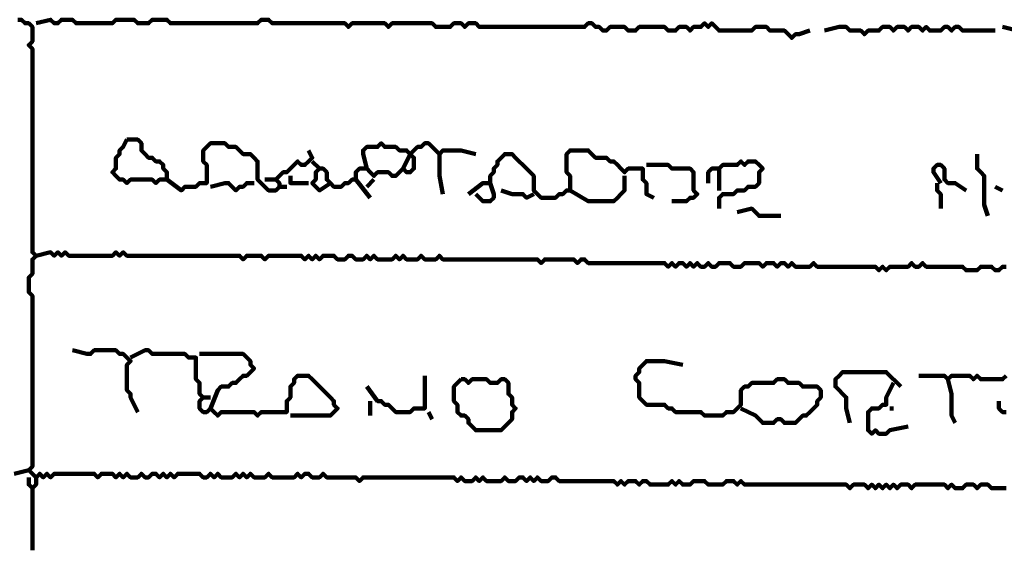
# Model space of a CAD drawing. Header units: metres. Extents: x 1959 to 4131, y 3282 to 4313.
# Tile 236 of 256: x 2405.91 to 2408.42, y 4305.18 to 4306.53. Entities that reach past the tile are written whole.
import ezdxf

# ---------------------------------------------------------------- set-up
doc = ezdxf.new("R2010")
doc.units = ezdxf.units.M
doc.layers.add('P', color=250, linetype='Continuous', lineweight=100)

msp = doc.modelspace()

# ---------------------------------------------------------------- linework, layer by layer
at = {"layer": 'P', "color": 0, "linetype": 'Continuous'}
for points in [[(2408.4199, 4305.3364), (2408.4107, 4305.3364), (2408.4014, 4305.3364), (2408.3922, 4305.3364), (2408.383, 4305.3364), (2408.3737, 4305.3457), (2408.3645, 4305.3457), (2408.3553, 4305.3457), (2408.346, 4305.3364), (2408.3368, 4305.3457), (2408.3276, 4305.3457), (2408.3183, 4305.3457), (2408.3091, 4305.3364), (2408.2999, 4305.3364), (2408.2907, 4305.3364), (2408.2814, 4305.3457), (2408.2722, 4305.3364), (2408.263, 4305.3457), (2408.2537, 4305.3457), (2408.2445, 4305.3457), (2408.2353, 4305.3457), (2408.226, 4305.3457), (2408.2168, 4305.3457), (2408.2076, 4305.3457), (2408.1983, 4305.3457), (2408.1891, 4305.3457), (2408.1799, 4305.3364), (2408.1707, 4305.3457), (2408.1614, 4305.3457), (2408.1522, 4305.3457), (2408.143, 4305.3364), (2408.1337, 4305.3457), (2408.1245, 4305.3364), (2408.1153, 4305.3457), (2408.106, 4305.3364), (2408.0968, 4305.3457), (2408.0876, 4305.3364), (2408.0783, 4305.3457), (2408.0691, 4305.3364), (2408.0599, 4305.3457), (2408.0507, 4305.3457), (2408.0414, 4305.3457), (2408.0322, 4305.3457), (2408.023, 4305.3364), (2408.0137, 4305.3457), (2408.0045, 4305.3457), (2407.9953, 4305.3457), (2407.986, 4305.3457), (2407.9768, 4305.3457), (2407.9676, 4305.3457), (2407.9583, 4305.3457), (2407.9491, 4305.3457), (2407.9399, 4305.3457), (2407.9307, 4305.3457), (2407.9214, 4305.3457), (2407.9122, 4305.3457), (2407.903, 4305.3457), (2407.8937, 4305.3457), (2407.8845, 4305.3457), (2407.8753, 4305.3457), (2407.866, 4305.3457), (2407.8568, 4305.3457), (2407.8476, 4305.3457), (2407.8383, 4305.3457), (2407.8291, 4305.3457), (2407.8199, 4305.3457), (2407.8107, 4305.3457), (2407.8014, 4305.3457), (2407.7922, 4305.3457), (2407.783, 4305.3457), (2407.7737, 4305.3457), (2407.7645, 4305.3457), (2407.7553, 4305.3457), (2407.746, 4305.3549), (2407.7368, 4305.3457), (2407.7276, 4305.3549), (2407.7183, 4305.3549), (2407.7091, 4305.3549), (2407.6999, 4305.3457), (2407.6907, 4305.3457), (2407.6814, 4305.3457), (2407.6722, 4305.3457), (2407.663, 4305.3457), (2407.6537, 4305.3549), (2407.6445, 4305.3549), (2407.6353, 4305.3549), (2407.626, 4305.3549), (2407.6168, 4305.3457), (2407.6076, 4305.3457), (2407.5983, 4305.3457), (2407.5891, 4305.3549), (2407.5799, 4305.3457), (2407.5707, 4305.3549), (2407.5614, 4305.3457), (2407.5522, 4305.3457), (2407.543, 4305.3457), (2407.5337, 4305.3457), (2407.5245, 4305.3457), (2407.5153, 4305.3457), (2407.506, 4305.3549), (2407.4968, 4305.3549), (2407.4876, 4305.3457), (2407.4783, 4305.3549), (2407.4691, 4305.3549), (2407.4599, 4305.3549), (2407.4507, 4305.3457), (2407.4414, 4305.3549), (2407.4322, 4305.3457), (2407.423, 4305.3549), (2407.4137, 4305.3549), (2407.4045, 4305.3549), (2407.3953, 4305.3549), (2407.386, 4305.3549), (2407.3768, 4305.3549), (2407.3676, 4305.3549), (2407.3583, 4305.3549), (2407.3491, 4305.3549), (2407.3399, 4305.3549), (2407.3307, 4305.3549), (2407.3214, 4305.3549), (2407.3122, 4305.3549), (2407.303, 4305.3549), (2407.2937, 4305.3549), (2407.2845, 4305.3549), (2407.2753, 4305.3641), (2407.266, 4305.3641), (2407.2568, 4305.3549), (2407.2476, 4305.3549), (2407.2383, 4305.3549), (2407.2291, 4305.3641), (2407.2199, 4305.3549), (2407.2107, 4305.3641), (2407.2014, 4305.3549), (2407.1922, 4305.3641), (2407.183, 4305.3641), (2407.1737, 4305.3549), (2407.1645, 4305.3549), (2407.1553, 4305.3549), (2407.146, 4305.3641), (2407.1368, 4305.3549), (2407.1276, 4305.3549), (2407.1183, 4305.3549), (2407.1091, 4305.3549), (2407.0999, 4305.3549), (2407.0907, 4305.3641), (2407.0814, 4305.3549), (2407.0722, 4305.3641), (2407.063, 4305.3549), (2407.0537, 4305.3549), (2407.0445, 4305.3549), (2407.0353, 4305.3641), (2407.026, 4305.3549), (2407.0168, 4305.3641), (2407.0076, 4305.3641), (2406.9983, 4305.3641), (2406.9891, 4305.3641), (2406.9799, 4305.3641), (2406.9707, 4305.3641), (2406.9614, 4305.3641), (2406.9522, 4305.3641), (2406.943, 4305.3641), (2406.9337, 4305.3641), (2406.9245, 4305.3641), (2406.9153, 4305.3641), (2406.906, 4305.3641), (2406.8968, 4305.3641), (2406.8876, 4305.3641), (2406.8783, 4305.3641), (2406.8691, 4305.3641), (2406.8599, 4305.3641), (2406.8507, 4305.3641), (2406.8414, 4305.3641), (2406.8322, 4305.3641), (2406.823, 4305.3641), (2406.8137, 4305.3641), (2406.8045, 4305.3641), (2406.7953, 4305.3641), (2406.786, 4305.3641), (2406.7768, 4305.3549), (2406.7676, 4305.3641), (2406.7583, 4305.3641), (2406.7491, 4305.3641), (2406.7399, 4305.3641), (2406.7307, 4305.3641), (2406.7214, 4305.3641), (2406.7122, 4305.3641), (2406.703, 4305.3641), (2406.6937, 4305.3641), (2406.6845, 4305.3734), (2406.6753, 4305.3641), (2406.666, 4305.3641), (2406.6568, 4305.3641), (2406.6476, 4305.3734), (2406.6383, 4305.3734), (2406.6291, 4305.3641), (2406.6199, 4305.3734), (2406.6107, 4305.3641), (2406.6014, 4305.3641), (2406.5922, 4305.3641), (2406.583, 4305.3641), (2406.5737, 4305.3641), (2406.5645, 4305.3641), (2406.5553, 4305.3641), (2406.546, 4305.3734), (2406.5368, 4305.3641), (2406.5276, 4305.3641), (2406.5183, 4305.3641), (2406.5091, 4305.3641), (2406.4999, 4305.3734), (2406.4907, 4305.3641), (2406.4814, 4305.3734), (2406.4722, 4305.3641), (2406.463, 4305.3734), (2406.4537, 4305.3641), (2406.4445, 4305.3641), (2406.4353, 4305.3641), (2406.426, 4305.3641), (2406.4168, 4305.3734), (2406.4076, 4305.3641), (2406.3983, 4305.3734), (2406.3891, 4305.3641), (2406.3799, 4305.3641), (2406.3707, 4305.3734), (2406.3614, 4305.3734), (2406.3522, 4305.3734), (2406.343, 4305.3734), (2406.3337, 4305.3734), (2406.3245, 4305.3734), (2406.3153, 4305.3734), (2406.306, 4305.3641), (2406.2968, 4305.3734), (2406.2876, 4305.3641), (2406.2783, 4305.3734), (2406.2691, 4305.3641), (2406.2599, 4305.3734), (2406.2507, 4305.3734), (2406.2414, 4305.3641), (2406.2322, 4305.3641), (2406.223, 4305.3734), (2406.2137, 4305.3641), (2406.2045, 4305.3641), (2406.1953, 4305.3641), (2406.186, 4305.3734), (2406.1768, 4305.3641), (2406.1676, 4305.3734), (2406.1583, 4305.3641), (2406.1491, 4305.3734), (2406.1399, 4305.3734), (2406.1307, 4305.3734), (2406.1214, 4305.3734), (2406.1122, 4305.3641), (2406.103, 4305.3734), (2406.0937, 4305.3734), (2406.0845, 4305.3734), (2406.0753, 4305.3734), (2406.066, 4305.3734), (2406.0568, 4305.3734), (2406.0476, 4305.3734), (2406.0383, 4305.3734), (2406.0291, 4305.3734), (2406.0199, 4305.3734), (2406.0107, 4305.3734), (2406.0014, 4305.3734), (2405.9922, 4305.3641), (2405.983, 4305.3734), (2405.9737, 4305.3641), (2405.9645, 4305.3734), (2405.9553, 4305.3641), (2405.946, 4305.3734), (2405.9368, 4305.3826), (2405.946, 4305.3918), (2405.946, 4305.401), (2405.946, 4305.4103), (2405.946, 4305.4195), (2405.946, 4305.4287), (2405.946, 4305.438), (2405.946, 4305.4472), (2405.946, 4305.4564), (2405.946, 4305.4657), (2405.946, 4305.4749), (2405.946, 4305.4841), (2405.946, 4305.4934), (2405.946, 4305.5026), (2405.946, 4305.5118), (2405.946, 4305.521), (2405.946, 4305.5303), (2405.946, 4305.5395), (2405.946, 4305.5487), (2405.946, 4305.558), (2405.946, 4305.5672), (2405.946, 4305.5764), (2405.946, 4305.5857), (2405.946, 4305.5949), (2405.946, 4305.6041), (2405.946, 4305.6134), (2405.946, 4305.6226), (2405.946, 4305.6318), (2405.946, 4305.641), (2405.946, 4305.6503), (2405.946, 4305.6595), (2405.946, 4305.6687), (2405.946, 4305.678), (2405.946, 4305.6872), (2405.946, 4305.6964), (2405.946, 4305.7057), (2405.946, 4305.7149), (2405.946, 4305.7241), (2405.946, 4305.7334), (2405.946, 4305.7426), (2405.946, 4305.7518), (2405.946, 4305.761), (2405.946, 4305.7703), (2405.946, 4305.7795), (2405.946, 4305.7887), (2405.946, 4305.798), (2405.946, 4305.8072), (2405.946, 4305.8164), (2405.946, 4305.8257), (2405.9368, 4305.8349), (2405.9368, 4305.8441), (2405.9368, 4305.8534), (2405.9368, 4305.8626), (2405.9368, 4305.8718), (2405.946, 4305.881), (2405.946, 4305.8903), (2405.946, 4305.8995), (2405.946, 4305.9087), (2405.946, 4305.918), (2405.9553, 4305.9272), (2405.946, 4305.9364), (2405.946, 4305.9457), (2405.946, 4305.9549), (2405.946, 4305.9641), (2405.946, 4305.9734), (2405.946, 4305.9826), (2405.946, 4305.9918), (2405.946, 4306.001), (2405.946, 4306.0103), (2405.946, 4306.0195), (2405.946, 4306.0287), (2405.946, 4306.038), (2405.946, 4306.0472), (2405.946, 4306.0564), (2405.946, 4306.0657), (2405.946, 4306.0749), (2405.946, 4306.0841), (2405.946, 4306.0934), (2405.946, 4306.1026), (2405.946, 4306.1118), (2405.946, 4306.121), (2405.946, 4306.1303), (2405.946, 4306.1395), (2405.946, 4306.1487), (2405.946, 4306.158), (2405.946, 4306.1672), (2405.946, 4306.1764), (2405.946, 4306.1857), (2405.946, 4306.1949), (2405.946, 4306.2041), (2405.946, 4306.2134), (2405.946, 4306.2226), (2405.946, 4306.2318), (2405.946, 4306.241), (2405.946, 4306.2503), (2405.946, 4306.2595), (2405.946, 4306.2687), (2405.946, 4306.278), (2405.946, 4306.2872), (2405.946, 4306.2964), (2405.946, 4306.3057), (2405.946, 4306.3149), (2405.946, 4306.3241), (2405.946, 4306.3334), (2405.946, 4306.3426), (2405.946, 4306.3518), (2405.946, 4306.361), (2405.946, 4306.3703), (2405.946, 4306.3795), (2405.946, 4306.3887), (2405.946, 4306.398), (2405.946, 4306.4072), (2405.946, 4306.4164), (2405.946, 4306.4257), (2405.946, 4306.4349), (2405.946, 4306.4441), (2405.946, 4306.4534), (2405.9368, 4306.4626), (2405.946, 4306.4718), (2405.946, 4306.481), (2405.946, 4306.4903), (2405.946, 4306.4995), (2405.946, 4306.5087), (2405.9368, 4306.518), (2405.9276, 4306.518), (2405.9183, 4306.5272), (2405.9091, 4306.5272)], [(2405.9553, 4306.518), (2405.9922, 4306.5272), (2406.0014, 4306.518), (2406.0107, 4306.518), (2406.0199, 4306.5272), (2406.0291, 4306.5272), (2406.0383, 4306.5272), (2406.0476, 4306.5272), (2406.0568, 4306.518), (2406.066, 4306.518), (2406.0753, 4306.518), (2406.0845, 4306.518), (2406.0937, 4306.518), (2406.103, 4306.518), (2406.1122, 4306.518), (2406.1214, 4306.518), (2406.1307, 4306.518), (2406.1399, 4306.518), (2406.1491, 4306.518), (2406.1583, 4306.5272), (2406.1676, 4306.5272), (2406.1768, 4306.5272), (2406.186, 4306.5272), (2406.1953, 4306.5272), (2406.2045, 4306.5272), (2406.2137, 4306.518), (2406.223, 4306.518), (2406.2322, 4306.518), (2406.2414, 4306.518), (2406.2507, 4306.5272), (2406.2599, 4306.5272), (2406.2691, 4306.5272), (2406.2783, 4306.5272), (2406.2876, 4306.5272), (2406.2968, 4306.518), (2406.306, 4306.518), (2406.3153, 4306.518), (2406.3245, 4306.518), (2406.3337, 4306.518), (2406.343, 4306.518), (2406.3522, 4306.518), (2406.3614, 4306.518), (2406.3707, 4306.518), (2406.3799, 4306.518), (2406.3891, 4306.518), (2406.3983, 4306.518), (2406.4076, 4306.518), (2406.4168, 4306.518), (2406.426, 4306.518), (2406.4353, 4306.518), (2406.4445, 4306.518), (2406.4537, 4306.518), (2406.463, 4306.518), (2406.4722, 4306.518), (2406.4814, 4306.518), (2406.4907, 4306.518), (2406.4999, 4306.518), (2406.5091, 4306.518), (2406.5183, 4306.518), (2406.5276, 4306.5272), (2406.5368, 4306.5272), (2406.546, 4306.5272), (2406.5553, 4306.518), (2406.5645, 4306.518), (2406.5737, 4306.518), (2406.583, 4306.518), (2406.5922, 4306.518), (2406.6014, 4306.518), (2406.6107, 4306.518), (2406.6199, 4306.518), (2406.6291, 4306.518), (2406.6383, 4306.518), (2406.6476, 4306.518), (2406.6568, 4306.518), (2406.666, 4306.518), (2406.6753, 4306.518), (2406.6845, 4306.518), (2406.6937, 4306.518), (2406.703, 4306.518), (2406.7122, 4306.518), (2406.7214, 4306.518), (2406.7307, 4306.518), (2406.7399, 4306.518), (2406.7491, 4306.5087), (2406.7583, 4306.518), (2406.7676, 4306.518), (2406.7768, 4306.518), (2406.786, 4306.518), (2406.7953, 4306.518), (2406.8045, 4306.518), (2406.8137, 4306.518), (2406.823, 4306.518), (2406.8322, 4306.518), (2406.8414, 4306.518), (2406.8507, 4306.5087), (2406.8599, 4306.518), (2406.8691, 4306.518), (2406.8783, 4306.518), (2406.8876, 4306.518), (2406.8968, 4306.518), (2406.906, 4306.518), (2406.9153, 4306.518), (2406.9245, 4306.518), (2406.9337, 4306.518), (2406.943, 4306.518), (2406.9522, 4306.518), (2406.9614, 4306.518), (2406.9707, 4306.5087), (2406.9799, 4306.5087), (2406.9891, 4306.5087), (2406.9983, 4306.5087), (2407.0076, 4306.5087), (2407.0168, 4306.518), (2407.026, 4306.518), (2407.0353, 4306.518), (2407.0445, 4306.5087), (2407.0537, 4306.518), (2407.063, 4306.518), (2407.0722, 4306.518), (2407.0814, 4306.5087), (2407.0907, 4306.5087), (2407.0999, 4306.5087), (2407.1091, 4306.5087), (2407.1183, 4306.5087), (2407.1276, 4306.5087), (2407.1368, 4306.5087), (2407.146, 4306.5087), (2407.1553, 4306.5087), (2407.1645, 4306.5087), (2407.1737, 4306.5087), (2407.183, 4306.5087), (2407.1922, 4306.5087), (2407.2014, 4306.5087), (2407.2107, 4306.5087), (2407.2199, 4306.5087), (2407.2291, 4306.5087), (2407.2383, 4306.5087), (2407.2476, 4306.5087), (2407.2568, 4306.5087), (2407.266, 4306.5087), (2407.2753, 4306.5087), (2407.2845, 4306.5087), (2407.2937, 4306.5087), (2407.303, 4306.5087), (2407.3122, 4306.5087), (2407.3214, 4306.5087), (2407.3307, 4306.5087), (2407.3399, 4306.5087), (2407.3491, 4306.5087), (2407.3583, 4306.518), (2407.3676, 4306.518), (2407.3768, 4306.5087), (2407.386, 4306.5087), (2407.3953, 4306.4995), (2407.4045, 4306.4995), (2407.4137, 4306.5087), (2407.423, 4306.5087), (2407.4322, 4306.5087), (2407.4414, 4306.5087), (2407.4507, 4306.5087), (2407.4599, 4306.4995), (2407.4691, 4306.4995), (2407.4783, 4306.4995), (2407.4876, 4306.5087), (2407.4968, 4306.5087), (2407.506, 4306.5087), (2407.5153, 4306.5087), (2407.5245, 4306.5087), (2407.5337, 4306.5087), (2407.543, 4306.5087), (2407.5522, 4306.5087), (2407.5614, 4306.4995), (2407.5707, 4306.4995), (2407.5799, 4306.4995), (2407.5891, 4306.5087), (2407.5983, 4306.5087), (2407.6076, 4306.5087), (2407.6168, 4306.4995), (2407.626, 4306.5087), (2407.6353, 4306.5087), (2407.6445, 4306.5087), (2407.6537, 4306.518), (2407.663, 4306.5087), (2407.6722, 4306.518), (2407.6814, 4306.5087), (2407.6907, 4306.4995), (2407.6999, 4306.4995), (2407.7091, 4306.4995), (2407.7183, 4306.4995), (2407.7276, 4306.4995), (2407.7368, 4306.4995), (2407.746, 4306.4995), (2407.7553, 4306.4995), (2407.7645, 4306.4995), (2407.7737, 4306.4995), (2407.783, 4306.5087), (2407.7922, 4306.5087), (2407.8014, 4306.5087), (2407.8107, 4306.5087), (2407.8199, 4306.4995), (2407.8291, 4306.4995), (2407.8383, 4306.4995), (2407.8476, 4306.4995), (2407.8568, 4306.4995), (2407.866, 4306.4903), (2407.8753, 4306.481), (2407.8845, 4306.4903), (2407.8937, 4306.4903), (2407.9214, 4306.4995)], [(2407.9583, 4306.4995), (2407.9953, 4306.5087), (2408.0045, 4306.5087), (2408.0137, 4306.5087), (2408.023, 4306.4995), (2408.0322, 4306.4995), (2408.0414, 4306.4995), (2408.0507, 4306.4995), (2408.0599, 4306.4903), (2408.0691, 4306.4995), (2408.0783, 4306.4995), (2408.0876, 4306.4995), (2408.0968, 4306.4995), (2408.106, 4306.5087), (2408.1153, 4306.5087), (2408.1245, 4306.5087), (2408.1337, 4306.4995), (2408.143, 4306.5087), (2408.1522, 4306.5087), (2408.1614, 4306.5087), (2408.1707, 4306.4995), (2408.1799, 4306.5087), (2408.1891, 4306.5087), (2408.1983, 4306.5087), (2408.2076, 4306.4995), (2408.2168, 4306.5087), (2408.226, 4306.4995), (2408.2353, 4306.4995), (2408.2445, 4306.4995), (2408.2537, 4306.4995), (2408.263, 4306.5087), (2408.2722, 4306.5087), (2408.2814, 4306.4995), (2408.2907, 4306.5087), (2408.2999, 4306.5087), (2408.3091, 4306.4995), (2408.3183, 4306.4995), (2408.3276, 4306.4995), (2408.3368, 4306.4995), (2408.346, 4306.4995), (2408.3922, 4306.4995)], [(2408.4107, 4306.5087), (2408.4476, 4306.4995)], [(2406.186, 4306.2226), (2406.1953, 4306.2226), (2406.2045, 4306.2226), (2406.2137, 4306.2226), (2406.223, 4306.2134), (2406.223, 4306.2041), (2406.223, 4306.1949), (2406.2322, 4306.1857), (2406.2414, 4306.1764), (2406.2507, 4306.1764), (2406.2599, 4306.1672), (2406.2691, 4306.1672), (2406.2783, 4306.158), (2406.2783, 4306.1487), (2406.2876, 4306.1395), (2406.2876, 4306.1303), (2406.2876, 4306.121), (2406.2783, 4306.121), (2406.2691, 4306.121), (2406.2599, 4306.1118), (2406.2507, 4306.121), (2406.2414, 4306.121), (2406.2322, 4306.121), (2406.223, 4306.121), (2406.2137, 4306.121), (2406.2045, 4306.121), (2406.1953, 4306.121), (2406.186, 4306.1118), (2406.1768, 4306.121), (2406.1676, 4306.121), (2406.1583, 4306.1303), (2406.1491, 4306.1395), (2406.1583, 4306.1487), (2406.1583, 4306.158), (2406.1583, 4306.1672), (2406.1583, 4306.1764), (2406.1676, 4306.1857), (2406.1676, 4306.1949), (2406.1768, 4306.2041), (2406.186, 4306.2226)], [(2406.2876, 4306.121), (2406.3245, 4306.0934), (2406.3337, 4306.1026), (2406.343, 4306.1026), (2406.3522, 4306.1026), (2406.3614, 4306.1026), (2406.3707, 4306.1118), (2406.3799, 4306.1118), (2406.3891, 4306.1118), (2406.3891, 4306.121), (2406.3891, 4306.1303), (2406.3891, 4306.1395), (2406.3891, 4306.1487), (2406.3891, 4306.158), (2406.3799, 4306.1672), (2406.3799, 4306.1764), (2406.3799, 4306.1857), (2406.3799, 4306.1949), (2406.3891, 4306.2041), (2406.3983, 4306.2134), (2406.4076, 4306.2134), (2406.4168, 4306.2134), (2406.426, 4306.2134), (2406.4353, 4306.2134), (2406.4445, 4306.2041), (2406.4537, 4306.2041), (2406.463, 4306.2041), (2406.4722, 4306.1949), (2406.4814, 4306.1857), (2406.4907, 4306.1857), (2406.4999, 4306.1857), (2406.5091, 4306.1764), (2406.5183, 4306.1672), (2406.5183, 4306.158), (2406.5183, 4306.1487), (2406.5183, 4306.1395), (2406.5183, 4306.1303), (2406.5183, 4306.121), (2406.5276, 4306.1118), (2406.5368, 4306.1026), (2406.546, 4306.0934), (2406.5553, 4306.0934), (2406.5645, 4306.0934), (2406.5737, 4306.1026), (2406.5737, 4306.1118), (2406.5645, 4306.121), (2406.5737, 4306.1303), (2406.583, 4306.1395), (2406.5922, 4306.1395), (2406.6014, 4306.1487), (2406.6107, 4306.158), (2406.6199, 4306.1672), (2406.6291, 4306.158), (2406.6383, 4306.158), (2406.6476, 4306.1672), (2406.6568, 4306.1764), (2406.6476, 4306.1949)], [(2406.7953, 4306.1487), (2406.786, 4306.1857), (2406.786, 4306.1949), (2406.7953, 4306.2041), (2406.8045, 4306.2041), (2406.8137, 4306.2041), (2406.823, 4306.2041), (2406.8322, 4306.2134), (2406.8414, 4306.2041), (2406.8507, 4306.2041), (2406.8599, 4306.2041), (2406.8691, 4306.2041), (2406.8783, 4306.1949), (2406.8876, 4306.1949), (2406.8968, 4306.1949), (2406.906, 4306.1857), (2406.9153, 4306.1764), (2406.9153, 4306.1672), (2406.9153, 4306.158), (2406.9153, 4306.1487), (2406.906, 4306.1395), (2406.8968, 4306.1395), (2406.8876, 4306.1487), (2406.8783, 4306.1395), (2406.8691, 4306.1303), (2406.8599, 4306.1303), (2406.8507, 4306.1395), (2406.8414, 4306.1395), (2406.8322, 4306.1395), (2406.823, 4306.1395), (2406.8137, 4306.1303), (2406.8045, 4306.1395), (2406.7953, 4306.1487), (2406.786, 4306.1487), (2406.7768, 4306.1487), (2406.7676, 4306.1395), (2406.7676, 4306.1303), (2406.7676, 4306.121), (2406.7583, 4306.121), (2406.7491, 4306.1118), (2406.7399, 4306.1118), (2406.7307, 4306.1026), (2406.7214, 4306.1026), (2406.7122, 4306.1026), (2406.703, 4306.1118), (2406.6937, 4306.121), (2406.6937, 4306.1303), (2406.6937, 4306.1395), (2406.6845, 4306.1487), (2406.6753, 4306.1487), (2406.666, 4306.1395), (2406.666, 4306.1303), (2406.666, 4306.121), (2406.6568, 4306.1118), (2406.666, 4306.1026), (2406.6753, 4306.0934), (2406.703, 4306.1118)], [(2406.8876, 4306.1487), (2406.906, 4306.1857), (2406.9153, 4306.1949), (2406.9245, 4306.2041), (2406.9337, 4306.2041), (2406.943, 4306.2134), (2406.9522, 4306.2134), (2406.9614, 4306.2041), (2406.9707, 4306.1949), (2406.9799, 4306.1857), (2406.9891, 4306.1949), (2406.9983, 4306.1949), (2407.0076, 4306.1949), (2407.0168, 4306.1949), (2407.026, 4306.1949), (2407.0353, 4306.1949), (2407.0722, 4306.1857)], [(2406.9799, 4306.1857), (2406.9799, 4306.1487), (2406.9799, 4306.1395), (2406.9799, 4306.1303), (2406.9891, 4306.0841)], [(2407.0537, 4306.0841), (2407.0907, 4306.1118), (2407.0999, 4306.1118), (2407.1091, 4306.1118), (2407.1091, 4306.121), (2407.1091, 4306.1303), (2407.1183, 4306.1395), (2407.1183, 4306.1487), (2407.1276, 4306.158), (2407.1276, 4306.1672), (2407.1368, 4306.1764), (2407.146, 4306.1857), (2407.1553, 4306.1857), (2407.1645, 4306.1857), (2407.1737, 4306.1764), (2407.183, 4306.1672), (2407.1922, 4306.158), (2407.2014, 4306.1487), (2407.2107, 4306.1395), (2407.2199, 4306.1303), (2407.2199, 4306.121), (2407.2199, 4306.1118), (2407.2199, 4306.1026), (2407.2199, 4306.0934), (2407.2291, 4306.0841), (2407.2383, 4306.0749), (2407.2476, 4306.0749), (2407.2568, 4306.0749), (2407.266, 4306.0749), (2407.2753, 4306.0749), (2407.2845, 4306.0841), (2407.2937, 4306.0841), (2407.303, 4306.0934), (2407.3122, 4306.0934), (2407.3122, 4306.1026), (2407.3122, 4306.1118), (2407.3122, 4306.121), (2407.3122, 4306.1303), (2407.303, 4306.1395), (2407.303, 4306.1487), (2407.303, 4306.158), (2407.303, 4306.1672), (2407.303, 4306.1764), (2407.303, 4306.1857), (2407.3122, 4306.1949), (2407.3214, 4306.1949), (2407.3307, 4306.1949), (2407.3399, 4306.1949), (2407.3491, 4306.1949), (2407.3583, 4306.1949), (2407.3676, 4306.1857), (2407.3768, 4306.1764), (2407.386, 4306.1764), (2407.3953, 4306.1764), (2407.4045, 4306.1764), (2407.4137, 4306.1672), (2407.423, 4306.1672), (2407.4322, 4306.158), (2407.4414, 4306.1487), (2407.4507, 4306.1395), (2407.4599, 4306.1487), (2407.4691, 4306.1487), (2407.4783, 4306.1487), (2407.4876, 4306.1487), (2407.4968, 4306.1487), (2407.4968, 4306.1395), (2407.4968, 4306.1303), (2407.4968, 4306.121), (2407.506, 4306.1118), (2407.506, 4306.1026), (2407.506, 4306.0934), (2407.506, 4306.0841), (2407.5245, 4306.0749)], [(2408.346, 4306.1857), (2408.346, 4306.1487), (2408.3553, 4306.1395), (2408.3645, 4306.1303), (2408.3645, 4306.121), (2408.3645, 4306.1118), (2408.3645, 4306.1026), (2408.3645, 4306.0934), (2408.3645, 4306.0841), (2408.3645, 4306.0749), (2408.3645, 4306.0657), (2408.3645, 4306.0564), (2408.3737, 4306.0287)], [(2406.6568, 4306.1672), (2406.6753, 4306.1487)], [(2407.506, 4306.158), (2407.543, 4306.158), (2407.5522, 4306.158), (2407.5614, 4306.158), (2407.5707, 4306.1487), (2407.5799, 4306.1487), (2407.5891, 4306.1487), (2407.5983, 4306.1487), (2407.6076, 4306.1487), (2407.6168, 4306.1487), (2407.626, 4306.1395), (2407.626, 4306.1303), (2407.626, 4306.121), (2407.626, 4306.1118), (2407.626, 4306.1026), (2407.626, 4306.0934), (2407.6353, 4306.0841), (2407.626, 4306.0749), (2407.6168, 4306.0749), (2407.6076, 4306.0657), (2407.5707, 4306.0657)], [(2407.663, 4306.1118), (2407.663, 4306.1303), (2407.663, 4306.1395), (2407.6722, 4306.1487), (2407.6907, 4306.1487)], [(2407.6907, 4306.0934), (2407.6907, 4306.1303), (2407.6907, 4306.1395), (2407.6907, 4306.1487), (2407.6999, 4306.158), (2407.7091, 4306.158), (2407.7183, 4306.158), (2407.7276, 4306.158), (2407.7368, 4306.158), (2407.746, 4306.1672), (2407.7553, 4306.158), (2407.7645, 4306.1672), (2407.7737, 4306.1672), (2407.783, 4306.1672), (2407.7922, 4306.158), (2407.8014, 4306.1487), (2407.7922, 4306.1395), (2407.7922, 4306.1303), (2407.7922, 4306.121), (2407.7922, 4306.1118), (2407.783, 4306.1026), (2407.7737, 4306.1026), (2407.7645, 4306.1026), (2407.7553, 4306.0934), (2407.746, 4306.0934), (2407.7368, 4306.0934), (2407.7276, 4306.0841), (2407.7183, 4306.0841), (2407.7091, 4306.0841), (2407.6999, 4306.0841), (2407.6907, 4306.0749), (2407.6907, 4306.0657), (2407.6907, 4306.0472)], [(2408.2537, 4306.1118), (2408.2353, 4306.1395), (2408.2353, 4306.1487), (2408.2445, 4306.158), (2408.2537, 4306.158), (2408.263, 4306.1487), (2408.263, 4306.1395), (2408.263, 4306.1303), (2408.263, 4306.121), (2408.2722, 4306.1118), (2408.2814, 4306.1118), (2408.2907, 4306.1118), (2408.3183, 4306.0934)], [(2406.6014, 4306.1303), (2406.6014, 4306.1118), (2406.6107, 4306.1118), (2406.6199, 4306.1118), (2406.6476, 4306.1118)], [(2407.4507, 4306.1303), (2407.4507, 4306.0934), (2407.4414, 4306.0841), (2407.4322, 4306.0749), (2407.423, 4306.0657), (2407.4137, 4306.0657), (2407.4045, 4306.0657), (2407.3953, 4306.0657), (2407.386, 4306.0657), (2407.3768, 4306.0657), (2407.3676, 4306.0657), (2407.3583, 4306.0657), (2407.3122, 4306.0934)], [(2406.3983, 4306.1026), (2406.4353, 4306.1118), (2406.4445, 4306.1118), (2406.4537, 4306.1026), (2406.463, 4306.0934), (2406.4722, 4306.1026), (2406.4814, 4306.1026), (2406.4907, 4306.1118), (2406.5091, 4306.1118)], [(2406.5368, 4306.121), (2406.5645, 4306.121)], [(2406.5737, 4306.1026), (2406.5922, 4306.1026)], [(2406.7676, 4306.121), (2406.8045, 4306.0749)], [(2406.8137, 4306.121), (2406.7953, 4306.1026)], [(2407.1091, 4306.1118), (2407.1183, 4306.0841), (2407.1183, 4306.0749), (2407.1091, 4306.0657), (2407.0999, 4306.0657), (2407.0907, 4306.0657), (2407.0722, 4306.0841)], [(2408.2445, 4306.1118), (2408.2445, 4306.0934), (2408.2537, 4306.0841), (2408.2537, 4306.0749), (2408.2537, 4306.0472)], [(2408.3922, 4306.1026), (2408.4107, 4306.0934)], [(2407.1368, 4306.0934), (2407.1645, 4306.0841), (2407.1737, 4306.0841), (2407.183, 4306.0841), (2407.1922, 4306.0841), (2407.2014, 4306.0749), (2407.2199, 4306.0841)], [(2407.7368, 4306.038), (2407.7737, 4306.0472), (2407.783, 4306.038), (2407.7922, 4306.0287), (2407.8014, 4306.0287), (2407.8107, 4306.0287), (2407.8199, 4306.0287), (2407.8291, 4306.0287), (2407.8476, 4306.0287)], [(2405.9553, 4305.9272), (2405.9922, 4305.9364), (2406.0014, 4305.9272), (2406.0107, 4305.9364), (2406.0199, 4305.9272), (2406.0291, 4305.9364), (2406.0383, 4305.9272), (2406.0476, 4305.9272), (2406.0568, 4305.9272), (2406.066, 4305.9272), (2406.0753, 4305.9272), (2406.0845, 4305.9272), (2406.0937, 4305.9272), (2406.103, 4305.9272), (2406.1122, 4305.9272), (2406.1214, 4305.9272), (2406.1307, 4305.9272), (2406.1399, 4305.9272), (2406.1491, 4305.9272), (2406.1583, 4305.9364), (2406.1676, 4305.9272), (2406.1768, 4305.9364), (2406.186, 4305.9272), (2406.1953, 4305.9272), (2406.2045, 4305.9272), (2406.2137, 4305.9272), (2406.223, 4305.9272), (2406.2322, 4305.9272), (2406.2414, 4305.9272), (2406.2507, 4305.9272), (2406.2599, 4305.9272), (2406.2691, 4305.9272), (2406.2783, 4305.9272), (2406.2876, 4305.9272), (2406.2968, 4305.9272), (2406.306, 4305.9272), (2406.3153, 4305.9272), (2406.3245, 4305.9272), (2406.3337, 4305.9272), (2406.343, 4305.9272), (2406.3522, 4305.9272), (2406.3614, 4305.9272), (2406.3707, 4305.9272), (2406.3799, 4305.9272), (2406.3891, 4305.9272), (2406.3983, 4305.9272), (2406.4076, 4305.9272), (2406.4168, 4305.9272), (2406.426, 4305.9272), (2406.4353, 4305.9272), (2406.4445, 4305.9272), (2406.4537, 4305.9272), (2406.463, 4305.9272), (2406.4722, 4305.9272), (2406.4814, 4305.918), (2406.4907, 4305.9272), (2406.4999, 4305.9272), (2406.5091, 4305.9272), (2406.5183, 4305.9272), (2406.5276, 4305.9272), (2406.5368, 4305.918), (2406.546, 4305.9272), (2406.5553, 4305.9272), (2406.5645, 4305.9272), (2406.5737, 4305.9272), (2406.583, 4305.9272), (2406.5922, 4305.9272), (2406.6014, 4305.9272), (2406.6107, 4305.9272), (2406.6199, 4305.9272), (2406.6291, 4305.9272), (2406.6383, 4305.918), (2406.6476, 4305.9272), (2406.6568, 4305.918), (2406.666, 4305.9272), (2406.6753, 4305.918), (2406.6845, 4305.9272), (2406.6937, 4305.9272), (2406.703, 4305.9272), (2406.7122, 4305.9272), (2406.7214, 4305.918), (2406.7307, 4305.918), (2406.7399, 4305.918), (2406.7491, 4305.9272), (2406.7583, 4305.9272), (2406.7676, 4305.918), (2406.7768, 4305.918), (2406.786, 4305.918), (2406.7953, 4305.9272), (2406.8045, 4305.918), (2406.8137, 4305.9272), (2406.823, 4305.918), (2406.8322, 4305.918), (2406.8414, 4305.918), (2406.8507, 4305.918), (2406.8599, 4305.918), (2406.8691, 4305.9272), (2406.8783, 4305.918), (2406.8876, 4305.9272), (2406.8968, 4305.918), (2406.906, 4305.918), (2406.9153, 4305.918), (2406.9245, 4305.918), (2406.9337, 4305.9272), (2406.943, 4305.918), (2406.9522, 4305.918), (2406.9614, 4305.918), (2406.9707, 4305.918), (2406.9799, 4305.9272), (2406.9891, 4305.918), (2406.9983, 4305.918), (2407.0076, 4305.918), (2407.0168, 4305.918), (2407.026, 4305.918), (2407.0353, 4305.918), (2407.0445, 4305.918), (2407.0537, 4305.918), (2407.063, 4305.918), (2407.0722, 4305.918), (2407.0814, 4305.918), (2407.0907, 4305.918), (2407.0999, 4305.918), (2407.1091, 4305.918), (2407.1183, 4305.918), (2407.1276, 4305.918), (2407.1368, 4305.918), (2407.146, 4305.918), (2407.1553, 4305.918), (2407.1645, 4305.918), (2407.1737, 4305.918), (2407.183, 4305.918), (2407.1922, 4305.918), (2407.2014, 4305.918), (2407.2107, 4305.918), (2407.2199, 4305.918), (2407.2291, 4305.918), (2407.2383, 4305.9087), (2407.2476, 4305.918), (2407.2568, 4305.918), (2407.266, 4305.918), (2407.2753, 4305.918), (2407.2845, 4305.918), (2407.2937, 4305.918), (2407.303, 4305.918), (2407.3122, 4305.918), (2407.3214, 4305.918), (2407.3307, 4305.9087), (2407.3399, 4305.918), (2407.3491, 4305.918), (2407.3583, 4305.9087), (2407.3676, 4305.9087), (2407.3768, 4305.9087), (2407.386, 4305.9087), (2407.3953, 4305.9087), (2407.4045, 4305.9087), (2407.4137, 4305.9087), (2407.423, 4305.9087), (2407.4322, 4305.9087), (2407.4414, 4305.9087), (2407.4507, 4305.9087), (2407.4599, 4305.9087), (2407.4691, 4305.9087), (2407.4783, 4305.9087), (2407.4876, 4305.9087), (2407.4968, 4305.9087), (2407.506, 4305.9087), (2407.5153, 4305.9087), (2407.5245, 4305.9087), (2407.5337, 4305.9087), (2407.543, 4305.9087), (2407.5522, 4305.9087), (2407.5614, 4305.8995), (2407.5707, 4305.9087), (2407.5799, 4305.8995), (2407.5891, 4305.9087), (2407.5983, 4305.9087), (2407.6076, 4305.8995), (2407.6168, 4305.9087), (2407.626, 4305.8995), (2407.6353, 4305.9087), (2407.6445, 4305.8995), (2407.6537, 4305.8995), (2407.663, 4305.9087), (2407.6722, 4305.8995), (2407.6814, 4305.8995), (2407.6907, 4305.9087), (2407.6999, 4305.9087), (2407.7091, 4305.9087), (2407.7183, 4305.9087), (2407.7276, 4305.8995), (2407.7368, 4305.8995), (2407.746, 4305.8995), (2407.7553, 4305.9087), (2407.7645, 4305.9087), (2407.7737, 4305.9087), (2407.783, 4305.9087), (2407.7922, 4305.9087), (2407.8014, 4305.8995), (2407.8107, 4305.9087), (2407.8199, 4305.9087), (2407.8291, 4305.9087), (2407.8383, 4305.8995), (2407.8476, 4305.9087), (2407.8568, 4305.9087), (2407.866, 4305.8995), (2407.8753, 4305.9087), (2407.8845, 4305.8995), (2407.8937, 4305.8995), (2407.903, 4305.8995), (2407.9122, 4305.8995), (2407.9214, 4305.8995), (2407.9307, 4305.9087), (2407.9399, 4305.8995), (2407.9491, 4305.8995), (2407.9583, 4305.8995), (2407.9676, 4305.8995), (2407.9768, 4305.8995), (2407.986, 4305.8995), (2407.9953, 4305.8995), (2408.0045, 4305.8995), (2408.0137, 4305.8995), (2408.023, 4305.8995), (2408.0322, 4305.8995), (2408.0414, 4305.8995), (2408.0507, 4305.8995), (2408.0599, 4305.8995), (2408.0691, 4305.8995), (2408.0783, 4305.8995), (2408.0876, 4305.8995), (2408.0968, 4305.8903), (2408.106, 4305.8995), (2408.1153, 4305.8903), (2408.1245, 4305.8995), (2408.1337, 4305.8995), (2408.143, 4305.8995), (2408.1522, 4305.8995), (2408.1614, 4305.8995), (2408.1707, 4305.8995), (2408.1799, 4305.9087), (2408.1891, 4305.8995), (2408.1983, 4305.8995), (2408.2076, 4305.9087), (2408.2168, 4305.8995), (2408.226, 4305.8995), (2408.2353, 4305.8995), (2408.2445, 4305.8995), (2408.2537, 4305.8995), (2408.263, 4305.8995), (2408.2722, 4305.8995), (2408.2814, 4305.8995), (2408.2907, 4305.8995), (2408.2999, 4305.8995), (2408.3091, 4305.8995), (2408.3183, 4305.8903), (2408.3276, 4305.8903), (2408.3368, 4305.8903), (2408.346, 4305.8903), (2408.3553, 4305.8995), (2408.3645, 4305.8995), (2408.3737, 4305.8995), (2408.383, 4305.8995), (2408.3922, 4305.8903), (2408.4014, 4305.8903), (2408.4107, 4305.8995), (2408.4199, 4305.8995)], [(2406.0476, 4305.6872), (2406.0845, 4305.678), (2406.0937, 4305.678), (2406.103, 4305.6872), (2406.1122, 4305.6872), (2406.1214, 4305.6872), (2406.1307, 4305.6872), (2406.1399, 4305.6872), (2406.1491, 4305.6872), (2406.1583, 4305.6872), (2406.1676, 4305.678), (2406.1768, 4305.678), (2406.186, 4305.6687), (2406.1953, 4305.6595), (2406.186, 4305.6503), (2406.186, 4305.641), (2406.186, 4305.6318), (2406.186, 4305.6226), (2406.186, 4305.6134), (2406.186, 4305.6041), (2406.186, 4305.5949), (2406.186, 4305.5857), (2406.1953, 4305.5764), (2406.1953, 4305.5672), (2406.2137, 4305.5303)], [(2406.1953, 4305.6687), (2406.2322, 4305.6872), (2406.2414, 4305.6872), (2406.2507, 4305.678), (2406.2599, 4305.678), (2406.2691, 4305.678), (2406.2783, 4305.678), (2406.2876, 4305.678), (2406.2968, 4305.678), (2406.306, 4305.678), (2406.3153, 4305.678), (2406.3245, 4305.678), (2406.3337, 4305.678), (2406.343, 4305.6687), (2406.3522, 4305.6687), (2406.3614, 4305.6687), (2406.3614, 4305.6595), (2406.3614, 4305.6503), (2406.3614, 4305.641), (2406.3614, 4305.6318), (2406.3614, 4305.6226), (2406.3614, 4305.6134), (2406.3707, 4305.6041), (2406.3707, 4305.5949), (2406.3707, 4305.5857), (2406.3707, 4305.5764), (2406.3799, 4305.5672), (2406.3707, 4305.558), (2406.3707, 4305.5487), (2406.3707, 4305.5395), (2406.3799, 4305.5303), (2406.3891, 4305.5303), (2406.3983, 4305.5395), (2406.4076, 4305.5303), (2406.4168, 4305.521), (2406.426, 4305.5303), (2406.4353, 4305.5303), (2406.4445, 4305.5303), (2406.4537, 4305.5303), (2406.463, 4305.5303), (2406.4722, 4305.5303), (2406.4814, 4305.5303), (2406.4907, 4305.5303), (2406.4999, 4305.5303), (2406.5091, 4305.5303), (2406.5183, 4305.521), (2406.5276, 4305.5303), (2406.5368, 4305.5303), (2406.546, 4305.5303), (2406.5553, 4305.5303), (2406.5645, 4305.5303), (2406.5737, 4305.5303), (2406.583, 4305.5303), (2406.5922, 4305.5303), (2406.5922, 4305.5395), (2406.5922, 4305.5487), (2406.5922, 4305.558), (2406.6014, 4305.5672), (2406.6014, 4305.5764), (2406.6014, 4305.5857), (2406.6014, 4305.5949), (2406.6107, 4305.6041), (2406.6107, 4305.6134), (2406.6199, 4305.6226), (2406.6291, 4305.6226), (2406.6383, 4305.6226), (2406.6476, 4305.6226), (2406.6568, 4305.6134), (2406.666, 4305.6041), (2406.6753, 4305.5949), (2406.6845, 4305.5857), (2406.6937, 4305.5764), (2406.703, 4305.5672), (2406.7122, 4305.558), (2406.7122, 4305.5487), (2406.7214, 4305.5395), (2406.7122, 4305.5303), (2406.703, 4305.521), (2406.6937, 4305.521), (2406.6845, 4305.521), (2406.6753, 4305.521), (2406.666, 4305.521), (2406.6568, 4305.521), (2406.6476, 4305.521), (2406.6014, 4305.521)], [(2406.3707, 4305.678), (2406.4076, 4305.678), (2406.4168, 4305.678), (2406.426, 4305.678), (2406.4353, 4305.678), (2406.4445, 4305.678), (2406.4537, 4305.678), (2406.463, 4305.678), (2406.4722, 4305.678), (2406.4814, 4305.678), (2406.4907, 4305.6687), (2406.4999, 4305.6595), (2406.4999, 4305.6503), (2406.5091, 4305.641), (2406.4999, 4305.6318), (2406.4907, 4305.6226), (2406.4814, 4305.6226), (2406.4722, 4305.6134), (2406.463, 4305.6041), (2406.4537, 4305.6041), (2406.4445, 4305.5949), (2406.4353, 4305.5949), (2406.426, 4305.5949), (2406.4168, 4305.5857), (2406.3983, 4305.5395)], [(2407.746, 4305.5395), (2407.783, 4305.521), (2407.7922, 4305.5118), (2407.8014, 4305.5026), (2407.8107, 4305.5026), (2407.8199, 4305.5026), (2407.8291, 4305.5026), (2407.8383, 4305.5118), (2407.8476, 4305.5118), (2407.8568, 4305.5026), (2407.866, 4305.5026), (2407.8753, 4305.5026), (2407.8845, 4305.5026), (2407.8937, 4305.5118), (2407.903, 4305.521), (2407.9122, 4305.521), (2407.9214, 4305.5303), (2407.9307, 4305.5395), (2407.9399, 4305.5487), (2407.9399, 4305.558), (2407.9491, 4305.5672), (2407.9491, 4305.5764), (2407.9491, 4305.5857), (2407.9399, 4305.5949), (2407.9307, 4305.5949), (2407.9214, 4305.5949), (2407.9122, 4305.5949), (2407.903, 4305.5949), (2407.8937, 4305.6041), (2407.8845, 4305.6041), (2407.8753, 4305.6041), (2407.866, 4305.6041), (2407.8568, 4305.6134), (2407.8476, 4305.6134), (2407.8383, 4305.6134), (2407.8291, 4305.6041), (2407.8199, 4305.6041), (2407.8107, 4305.6041), (2407.8014, 4305.6041), (2407.7922, 4305.6041), (2407.783, 4305.6041), (2407.7737, 4305.6041), (2407.7645, 4305.5949), (2407.7553, 4305.5949), (2407.746, 4305.5857), (2407.746, 4305.5764), (2407.746, 4305.5672), (2407.746, 4305.558), (2407.746, 4305.5487), (2407.7368, 4305.5395), (2407.7276, 4305.5303), (2407.7183, 4305.5303), (2407.7091, 4305.5303), (2407.6999, 4305.521), (2407.6907, 4305.521), (2407.6814, 4305.521), (2407.6722, 4305.521), (2407.663, 4305.521), (2407.6537, 4305.521), (2407.6445, 4305.5303), (2407.6353, 4305.5303), (2407.626, 4305.5303), (2407.6168, 4305.5303), (2407.6076, 4305.5303), (2407.5983, 4305.5303), (2407.5891, 4305.5303), (2407.5799, 4305.5303), (2407.5707, 4305.5395), (2407.5614, 4305.5395), (2407.5522, 4305.5487), (2407.543, 4305.5487), (2407.5337, 4305.5487), (2407.5245, 4305.5487), (2407.5153, 4305.5487), (2407.506, 4305.5487), (2407.4968, 4305.558), (2407.4876, 4305.5672), (2407.4876, 4305.5764), (2407.4876, 4305.5857), (2407.4876, 4305.5949), (2407.4876, 4305.6041), (2407.4783, 4305.6134), (2407.4783, 4305.6226), (2407.4876, 4305.6318), (2407.4876, 4305.641), (2407.4968, 4305.6503), (2407.506, 4305.6595), (2407.5153, 4305.6595), (2407.5245, 4305.6595), (2407.5337, 4305.6595), (2407.543, 4305.6595), (2407.5522, 4305.6595), (2407.5983, 4305.6503)], [(2408.023, 4305.5026), (2408.0137, 4305.5395), (2408.0137, 4305.5487), (2408.0137, 4305.558), (2408.0137, 4305.5672), (2408.0045, 4305.5764), (2407.9953, 4305.5857), (2407.986, 4305.5949), (2407.986, 4305.6041), (2407.986, 4305.6134), (2407.9953, 4305.6226), (2408.0045, 4305.6318), (2408.0137, 4305.6318), (2408.023, 4305.6318), (2408.0322, 4305.6318), (2408.0414, 4305.6318), (2408.0507, 4305.6318), (2408.0599, 4305.6318), (2408.0691, 4305.6318), (2408.0783, 4305.6318), (2408.0876, 4305.6318), (2408.0968, 4305.6318), (2408.106, 4305.6318), (2408.1153, 4305.6318), (2408.1522, 4305.5949)], [(2406.943, 4305.6226), (2406.943, 4305.5857), (2406.943, 4305.5764), (2406.943, 4305.5672), (2406.943, 4305.558), (2406.943, 4305.5487), (2406.943, 4305.5395), (2406.9337, 4305.5395), (2406.9245, 4305.5395), (2406.9153, 4305.5395), (2406.906, 4305.5303), (2406.8968, 4305.5303), (2406.8876, 4305.5303), (2406.8783, 4305.5303), (2406.8691, 4305.5303), (2406.8599, 4305.5395), (2406.8507, 4305.5487), (2406.8414, 4305.5487), (2406.8322, 4305.558), (2406.823, 4305.558), (2406.7953, 4305.5949)], [(2407.0353, 4305.6134), (2407.0445, 4305.6134), (2407.0537, 4305.6041), (2407.063, 4305.6134), (2407.0722, 4305.6134), (2407.0814, 4305.6134), (2407.0907, 4305.6134), (2407.0999, 4305.6134), (2407.1091, 4305.6041), (2407.1183, 4305.6041), (2407.1276, 4305.6041), (2407.1368, 4305.6134), (2407.146, 4305.6134), (2407.1553, 4305.6041), (2407.1553, 4305.5949), (2407.1553, 4305.5857), (2407.1553, 4305.5764), (2407.1645, 4305.5672), (2407.1645, 4305.558), (2407.1645, 4305.5487), (2407.1737, 4305.5395), (2407.1645, 4305.5303), (2407.1645, 4305.521), (2407.1645, 4305.5118), (2407.1553, 4305.5026), (2407.146, 4305.4934), (2407.1368, 4305.4841), (2407.1276, 4305.4841), (2407.1183, 4305.4841), (2407.1091, 4305.4841), (2407.0999, 4305.4841), (2407.0907, 4305.4841), (2407.0814, 4305.4841), (2407.0722, 4305.4841), (2407.063, 4305.4934), (2407.0537, 4305.5026), (2407.0537, 4305.5118), (2407.0445, 4305.521), (2407.0353, 4305.521), (2407.026, 4305.5303), (2407.026, 4305.5395), (2407.026, 4305.5487), (2407.0168, 4305.558), (2407.0168, 4305.5672), (2407.0168, 4305.5764), (2407.0168, 4305.5857), (2407.0168, 4305.5949), (2407.0353, 4305.6134)], [(2408.1337, 4305.6041), (2408.1153, 4305.5672), (2408.1153, 4305.558), (2408.1153, 4305.5487), (2408.106, 4305.5487), (2408.0968, 4305.5395), (2408.0876, 4305.5395), (2408.0783, 4305.5395), (2408.0691, 4305.5303), (2408.0691, 4305.521), (2408.0691, 4305.5118), (2408.0691, 4305.5026), (2408.0691, 4305.4934), (2408.0691, 4305.4841), (2408.0783, 4305.4749), (2408.0876, 4305.4841), (2408.0968, 4305.4749), (2408.106, 4305.4749), (2408.1153, 4305.4749), (2408.1245, 4305.4841), (2408.1707, 4305.4934)], [(2408.1983, 4305.6226), (2408.2353, 4305.6226), (2408.2445, 4305.6226), (2408.2537, 4305.6226), (2408.263, 4305.6226), (2408.2722, 4305.6134), (2408.2814, 4305.6226), (2408.2907, 4305.6226), (2408.2999, 4305.6226), (2408.3091, 4305.6226), (2408.3183, 4305.6226), (2408.3276, 4305.6226), (2408.3368, 4305.6134), (2408.346, 4305.6226), (2408.3553, 4305.6134), (2408.3645, 4305.6134), (2408.3737, 4305.6134), (2408.383, 4305.6134), (2408.3922, 4305.6134), (2408.4014, 4305.6134), (2408.4107, 4305.6134), (2408.4199, 4305.6226)], [(2408.2722, 4305.6134), (2408.2814, 4305.5764), (2408.2814, 4305.5672), (2408.2814, 4305.558), (2408.2814, 4305.5487), (2408.2814, 4305.5395), (2408.2814, 4305.5303), (2408.2814, 4305.521), (2408.2907, 4305.5026)], [(2406.3799, 4305.5672), (2406.3983, 4305.5672)], [(2406.8045, 4305.558), (2406.8045, 4305.521)], [(2408.4199, 4305.5303), (2408.4107, 4305.5303), (2408.4014, 4305.5395), (2408.4014, 4305.558)], [(2406.9522, 4305.5303), (2406.9614, 4305.5118)], [(2408.1245, 4305.5395), (2408.1337, 4305.5395)], [(2405.8999, 4305.3734), (2405.9368, 4305.3826)], [(2405.9368, 4305.3641), (2405.9368, 4305.3457), (2405.946, 4305.3364), (2405.9553, 4305.3457), (2405.9553, 4305.3641)], [(2405.946, 4305.3364), (2405.946, 4305.2995), (2405.946, 4305.2903), (2405.946, 4305.281), (2405.946, 4305.2718), (2405.946, 4305.2626), (2405.946, 4305.2534), (2405.946, 4305.2441), (2405.946, 4305.2349), (2405.946, 4305.2257), (2405.946, 4305.2164), (2405.946, 4305.2072), (2405.946, 4305.198), (2405.946, 4305.1887), (2405.946, 4305.1795)]]:
    msp.add_lwpolyline(points, dxfattribs=at)

doc.saveas('drawing.dxf')
